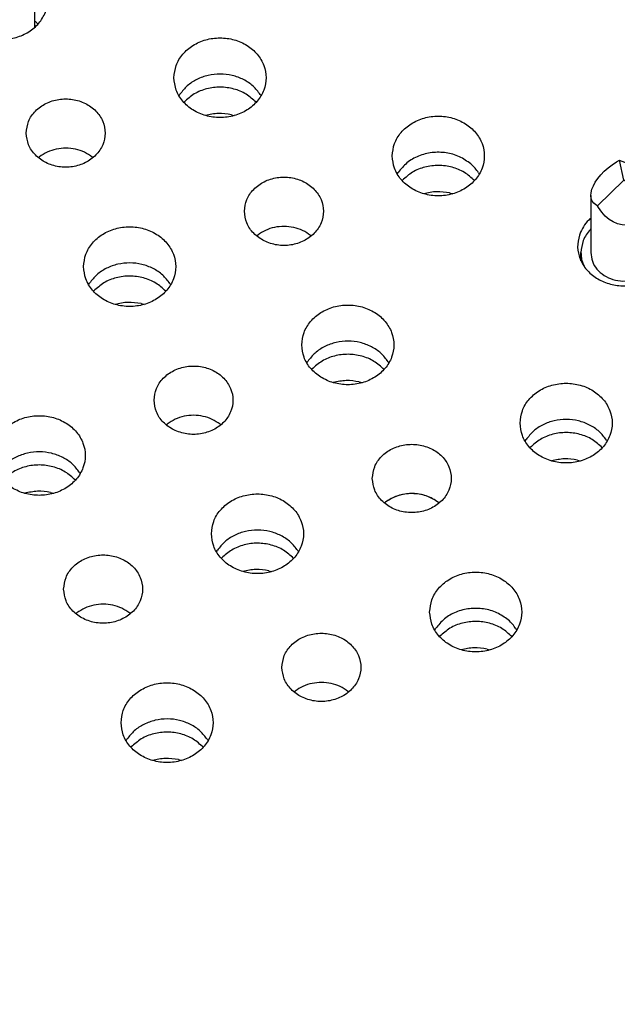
# Model space of a CAD drawing. Header units: inches. Extents: x -129 to 664, y -381 to 179.
# Tile 80 of 109: x -3.6 to 5.49, y -223.15 to -208.17. Entities that reach past the tile are written whole.
import ezdxf

# ---------------------------------------------------------------- set-up
doc = ezdxf.new("R2010")
doc.units = ezdxf.units.IN
doc.layers.add('1', color=7, linetype='Continuous')
doc.dimstyles.get("Standard").update_dxf_attribs({"dimtxt": 0.18, "dimasz": 0.18, "dimexe": 0.18, "dimexo": 0.0625, "dimgap": 0.09, "dimtad": 0, "dimtih": 1, "dimtoh": 1, "dimdec": 4, "dimzin": 0, "dimdsep": 46, "dimtxsty": 'Standard', "dimcen": 0.09, "dimadec": 0, "dimazin": 0, "dimtfac": 1, "dimtdec": 4, "dimtofl": 0, "dimtmove": 0, "dimatfit": 3, "dimfxl": 1, "dimtolj": 1, "dimtzin": 0, "dimarcsym": 0})

# ---------------------------------------------------------------- blocks, each defined once
blk = doc.blocks.new('insulator_top2_E7018-25457__90', base_point=(-86.509, -231.663))
at = {"color": 7, "linetype": 'Continuous'}
for p, q in [((-1.173, -209.329), (-1.159, -209.305)), ((0.063, -209.311), (0.074, -209.329)), ((-3.311, -210.271), (-3.296, -210.258)), ((-2.492, -210.262), (-2.481, -210.271)), ((2.146, -210.52), (2.16, -210.496)), ((3.382, -210.501), (3.393, -210.52)), ((5.081, -211.196), (5.089, -211.19)), ((0.008, -211.461), (0.023, -211.449)), ((0.827, -211.452), (0.837, -211.461)), ((-2.548, -212.203), (-2.533, -212.179)), ((-1.312, -212.185), (-1.301, -212.204)), ((0.771, -213.394), (0.785, -213.37)), ((2.007, -213.375), (2.018, -213.394)), ((-1.367, -214.335), (-1.352, -214.323)), ((-0.548, -214.326), (-0.537, -214.335)), ((4.09, -214.584), (4.104, -214.56)), ((5.326, -214.566), (5.337, -214.584)), ((-2.686, -215.059), (-2.675, -215.078)), ((1.952, -215.526), (1.967, -215.513)), ((2.771, -215.517), (2.781, -215.526)), ((-0.604, -216.268), (-0.589, -216.244)), ((0.632, -216.249), (0.643, -216.268)), ((-2.742, -217.209), (-2.727, -217.197)), ((-1.923, -217.2), (-1.912, -217.21)), ((2.715, -217.458), (2.729, -217.434)), ((3.951, -217.44), (3.962, -217.459)), ((0.577, -218.4), (0.592, -218.387)), ((1.396, -218.391), (1.407, -218.4)), ((-1.978, -219.142), (-1.964, -219.118)), ((-0.742, -219.123), (-0.731, -219.142))]:
    blk.add_line(p, q, dxfattribs=at)
for points, knots in [([(-4.525, -207.655), (-4.544, -207.715), (-4.582, -207.835), (-4.553, -208.028), (-4.463, -208.202), (-4.316, -208.342), (-4.128, -208.437), (-3.917, -208.478), (-3.701, -208.462), (-3.501, -208.391), (-3.334, -208.27), (-3.216, -208.109), (-3.16, -207.923), (-3.174, -207.732), (-3.253, -207.551), (-3.348, -207.461), (-3.397, -207.416)], [0, 0, 0, 0, 0.187718, 0.374627, 0.56626, 0.766113, 0.974437, 1.188489, 1.403674, 1.615047, 1.818863, 2.013931, 2.202348, 2.388981, 2.579486, 2.777832, 2.777832, 2.777832, 2.777832]), ([(-1.25, -209.054), (-1.243, -209.118), (-1.229, -209.247), (-1.121, -209.42), (-0.964, -209.555), (-0.767, -209.641), (-0.55, -209.67), (-0.332, -209.641), (-0.135, -209.555), (0.023, -209.42), (0.126, -209.247), (0.162, -209.054), (0.126, -208.861), (0.023, -208.688), (-0.135, -208.553), (-0.332, -208.467), (-0.55, -208.438), (-0.767, -208.467), (-0.964, -208.553), (-1.121, -208.688), (-1.229, -208.861), (-1.243, -208.99), (-1.25, -209.054)], [0, 0, 0, 0, 0.190439, 0.386512, 0.591376, 0.804667, 1.023004, 1.241341, 1.454632, 1.659496, 1.855569, 2.046008, 2.236447, 2.43252, 2.637384, 2.850675, 3.069012, 3.287349, 3.50064, 3.705504, 3.901578, 4.092016, 4.092016, 4.092016, 4.092016]), ([(0.063, -209.311), (0.029, -209.266), (-0.042, -209.174), (-0.191, -209.076), (-0.362, -209.013), (-0.546, -208.991), (-0.73, -209.011), (-0.902, -209.073), (-1.052, -209.169), (-1.124, -209.261), (-1.159, -209.305)], [0, 0, 0, 0, 0.169498, 0.345491, 0.526995, 0.711654, 0.896376, 1.078052, 1.254285, 1.42403, 1.42403, 1.42403, 1.42403]), ([(-3.496, -209.896), (-3.489, -209.957), (-3.474, -210.08), (-3.361, -210.24), (-3.199, -210.357), (-3.001, -210.418), (-2.792, -210.418), (-2.594, -210.357), (-2.431, -210.24), (-2.322, -210.08), (-2.284, -209.896), (-2.322, -209.711), (-2.431, -209.551), (-2.594, -209.435), (-2.792, -209.374), (-3.001, -209.374), (-3.199, -209.435), (-3.361, -209.551), (-3.474, -209.711), (-3.489, -209.835), (-3.496, -209.896)], [0, 0, 0, 0, 0.181365, 0.369194, 0.566516, 0.771824, 0.980202, 1.18551, 1.382833, 1.570662, 1.752027, 1.933392, 2.121221, 2.318543, 2.523851, 2.732229, 2.937537, 3.134859, 3.322688, 3.504053, 3.504053, 3.504053, 3.504053]), ([(2.069, -210.244), (2.076, -210.308), (2.09, -210.438), (2.197, -210.61), (2.354, -210.745), (2.552, -210.831), (2.769, -210.861), (2.986, -210.831), (3.184, -210.745), (3.342, -210.61), (3.445, -210.438), (3.481, -210.244), (3.445, -210.051), (3.342, -209.879), (3.184, -209.744), (2.986, -209.658), (2.769, -209.628), (2.552, -209.658), (2.354, -209.744), (2.197, -209.879), (2.09, -210.051), (2.076, -210.181), (2.069, -210.244)], [0, 0, 0, 0, 0.190439, 0.386512, 0.591376, 0.804667, 1.023004, 1.241341, 1.454632, 1.659496, 1.855569, 2.046008, 2.236447, 2.43252, 2.637384, 2.850675, 3.069012, 3.287349, 3.50064, 3.705504, 3.901578, 4.092016, 4.092016, 4.092016, 4.092016]), ([(-2.492, -210.262), (-2.531, -210.235), (-2.609, -210.182), (-2.748, -210.137), (-2.893, -210.121), (-3.039, -210.136), (-3.178, -210.179), (-3.257, -210.232), (-3.296, -210.258)], [0, 0, 0, 0, 0.1402469, 0.2843168, 0.430534, 0.5767966, 0.7209937, 0.8614241, 0.8614241, 0.8614241, 0.8614241]), ([(3.264, -210.366), (3.208, -210.326), (3.095, -210.244), (2.889, -210.188), (2.674, -210.184), (2.469, -210.237), (2.286, -210.339), (2.201, -210.444), (2.16, -210.496)], [0, 0, 0, 0, 0.204407, 0.415612, 0.629556, 0.841331, 1.046698, 1.243493, 1.243493, 1.243493, 1.243493]), ([(3.382, -210.501), (3.365, -210.477), (3.33, -210.427), (3.286, -210.386), (3.264, -210.366)], [0, 0, 0, 0, 0.0890422, 0.1798808, 0.1798808, 0.1798808, 0.1798808]), ([(-0.178, -211.086), (-0.17, -211.147), (-0.155, -211.271), (-0.042, -211.431), (0.12, -211.547), (0.318, -211.609), (0.527, -211.609), (0.725, -211.547), (0.888, -211.431), (0.997, -211.271), (1.035, -211.086), (0.997, -210.902), (0.888, -210.742), (0.725, -210.625), (0.527, -210.564), (0.318, -210.564), (0.12, -210.625), (-0.042, -210.742), (-0.155, -210.902), (-0.17, -211.025), (-0.178, -211.086)], [0, 0, 0, 0, 0.181365, 0.369194, 0.566516, 0.771824, 0.980202, 1.18551, 1.382833, 1.570662, 1.752027, 1.933392, 2.121221, 2.318543, 2.523851, 2.732229, 2.937537, 3.134859, 3.322688, 3.504053, 3.504053, 3.504053, 3.504053]), ([(4.932, -211.405), (4.913, -211.464), (4.876, -211.582), (4.902, -211.771), (4.988, -211.943), (5.129, -212.083), (5.31, -212.18), (5.516, -212.226), (5.728, -212.217), (5.928, -212.155), (6.098, -212.043), (6.223, -211.892), (6.291, -211.713), (6.292, -211.525), (6.23, -211.343), (6.145, -211.249), (6.101, -211.201)], [0, 0, 0, 0, 0.184237, 0.367591, 0.555318, 0.750852, 0.954639, 1.16429, 1.37558, 1.583791, 1.785137, 1.978035, 2.163905, 2.34694, 2.532535, 2.724998, 2.724998, 2.724998, 2.724998]), ([(5.081, -211.196), (5.05, -211.228), (4.989, -211.289), (4.951, -211.367), (4.932, -211.405)], [0, 0, 0, 0, 0.1309216, 0.2582706, 0.2582706, 0.2582706, 0.2582706]), ([(-2.624, -211.928), (-2.617, -211.992), (-2.603, -212.121), (-2.496, -212.294), (-2.339, -212.429), (-2.142, -212.515), (-1.924, -212.544), (-1.707, -212.515), (-1.51, -212.429), (-1.351, -212.294), (-1.248, -212.121), (-1.212, -211.928), (-1.248, -211.735), (-1.351, -211.562), (-1.51, -211.427), (-1.707, -211.341), (-1.924, -211.312), (-2.142, -211.341), (-2.339, -211.427), (-2.496, -211.562), (-2.603, -211.735), (-2.617, -211.864), (-2.624, -211.928)], [0, 0, 0, 0, 0.190439, 0.386512, 0.591376, 0.804667, 1.023004, 1.241341, 1.454632, 1.659496, 1.855569, 2.046008, 2.236447, 2.43252, 2.637384, 2.850675, 3.069012, 3.287349, 3.50064, 3.705504, 3.901578, 4.092016, 4.092016, 4.092016, 4.092016]), ([(0.827, -211.452), (0.788, -211.426), (0.709, -211.372), (0.571, -211.328), (0.425, -211.311), (0.28, -211.327), (0.141, -211.37), (0.062, -211.423), (0.023, -211.449)], [0, 0, 0, 0, 0.1402464, 0.2843158, 0.4305325, 0.5767947, 0.7209914, 0.8614213, 0.8614213, 0.8614213, 0.8614213]), ([(-1.312, -212.185), (-1.346, -212.14), (-1.416, -212.048), (-1.566, -211.95), (-1.737, -211.887), (-1.921, -211.865), (-2.105, -211.885), (-2.276, -211.947), (-2.427, -212.043), (-2.498, -212.135), (-2.533, -212.179)], [0, 0, 0, 0, 0.169498, 0.345491, 0.526995, 0.711654, 0.896376, 1.078052, 1.254285, 1.42403, 1.42403, 1.42403, 1.42403]), ([(0.694, -213.119), (0.701, -213.182), (0.715, -213.312), (0.823, -213.484), (0.98, -213.619), (1.177, -213.705), (1.394, -213.735), (1.612, -213.705), (1.809, -213.619), (1.967, -213.484), (2.07, -213.312), (2.106, -213.119), (2.07, -212.925), (1.967, -212.753), (1.809, -212.618), (1.612, -212.532), (1.394, -212.502), (1.177, -212.532), (0.98, -212.618), (0.823, -212.753), (0.715, -212.925), (0.701, -213.055), (0.694, -213.119)], [0, 0, 0, 0, 0.190439, 0.386512, 0.591376, 0.804667, 1.023004, 1.241341, 1.454632, 1.659496, 1.855569, 2.046008, 2.236447, 2.43252, 2.637384, 2.850675, 3.069012, 3.287349, 3.50064, 3.705504, 3.901578, 4.092016, 4.092016, 4.092016, 4.092016]), ([(2.007, -213.375), (1.973, -213.33), (1.902, -213.238), (1.753, -213.14), (1.582, -213.077), (1.398, -213.055), (1.214, -213.075), (1.042, -213.137), (0.892, -213.234), (0.82, -213.325), (0.785, -213.37)], [0, 0, 0, 0, 0.169498, 0.34549, 0.526995, 0.711654, 0.896375, 1.078051, 1.254284, 1.424029, 1.424029, 1.424029, 1.424029]), ([(-1.552, -213.96), (-1.545, -214.021), (-1.53, -214.145), (-1.417, -214.305), (-1.255, -214.421), (-1.057, -214.483), (-0.848, -214.483), (-0.65, -214.421), (-0.487, -214.305), (-0.378, -214.145), (-0.34, -213.96), (-0.378, -213.776), (-0.487, -213.616), (-0.65, -213.499), (-0.848, -213.438), (-1.057, -213.438), (-1.255, -213.499), (-1.417, -213.616), (-1.53, -213.776), (-1.545, -213.9), (-1.552, -213.96)], [0, 0, 0, 0, 0.181365, 0.369194, 0.566516, 0.771824, 0.980202, 1.18551, 1.382833, 1.570662, 1.752027, 1.933392, 2.121221, 2.318543, 2.523851, 2.732229, 2.937537, 3.134859, 3.322688, 3.504053, 3.504053, 3.504053, 3.504053]), ([(4.013, -214.309), (4.02, -214.373), (4.034, -214.502), (4.141, -214.675), (4.298, -214.81), (4.496, -214.896), (4.713, -214.925), (4.93, -214.896), (5.128, -214.81), (5.286, -214.675), (5.389, -214.502), (5.425, -214.309), (5.389, -214.116), (5.286, -213.943), (5.128, -213.808), (4.93, -213.722), (4.713, -213.693), (4.496, -213.722), (4.298, -213.808), (4.141, -213.943), (4.034, -214.116), (4.02, -214.245), (4.013, -214.309)], [0, 0, 0, 0, 0.190439, 0.386512, 0.591376, 0.804667, 1.023004, 1.241341, 1.454632, 1.659496, 1.855569, 2.046008, 2.236447, 2.43252, 2.637384, 2.850675, 3.069012, 3.287349, 3.50064, 3.705504, 3.901578, 4.092016, 4.092016, 4.092016, 4.092016]), ([(-3.999, -214.802), (-3.992, -214.866), (-3.978, -214.995), (-3.871, -215.168), (-3.714, -215.303), (-3.516, -215.389), (-3.299, -215.418), (-3.082, -215.389), (-2.884, -215.303), (-2.726, -215.168), (-2.623, -214.995), (-2.587, -214.802), (-2.623, -214.609), (-2.726, -214.436), (-2.884, -214.301), (-3.082, -214.215), (-3.299, -214.186), (-3.516, -214.215), (-3.714, -214.301), (-3.871, -214.436), (-3.978, -214.609), (-3.992, -214.738), (-3.999, -214.802)], [0, 0, 0, 0, 0.190439, 0.386512, 0.591376, 0.804667, 1.023004, 1.241341, 1.454632, 1.659496, 1.855569, 2.046008, 2.236447, 2.43252, 2.637384, 2.850675, 3.069012, 3.287349, 3.50064, 3.705504, 3.901578, 4.092016, 4.092016, 4.092016, 4.092016]), ([(-0.548, -214.326), (-0.587, -214.3), (-0.665, -214.246), (-0.804, -214.202), (-0.949, -214.185), (-1.095, -214.201), (-1.234, -214.244), (-1.313, -214.297), (-1.352, -214.323)], [0, 0, 0, 0, 0.1402465, 0.2843159, 0.4305327, 0.5767949, 0.7209917, 0.8614217, 0.8614217, 0.8614217, 0.8614217]), ([(5.326, -214.566), (5.291, -214.521), (5.221, -214.429), (5.071, -214.331), (4.901, -214.268), (4.717, -214.246), (4.532, -214.266), (4.361, -214.328), (4.21, -214.424), (4.139, -214.516), (4.104, -214.56)], [0, 0, 0, 0, 0.169498, 0.34549, 0.526994, 0.711654, 0.896375, 1.078051, 1.254284, 1.424029, 1.424029, 1.424029, 1.424029]), ([(1.766, -215.151), (1.774, -215.212), (1.789, -215.335), (1.902, -215.495), (2.064, -215.612), (2.262, -215.673), (2.471, -215.673), (2.669, -215.612), (2.832, -215.495), (2.941, -215.335), (2.979, -215.151), (2.941, -214.966), (2.832, -214.806), (2.669, -214.69), (2.471, -214.629), (2.262, -214.629), (2.064, -214.69), (1.902, -214.806), (1.789, -214.966), (1.774, -215.09), (1.766, -215.151)], [0, 0, 0, 0, 0.181365, 0.369194, 0.566516, 0.771824, 0.980202, 1.18551, 1.382833, 1.570662, 1.752027, 1.933392, 2.121221, 2.318543, 2.523851, 2.732229, 2.937537, 3.134859, 3.322688, 3.504053, 3.504053, 3.504053, 3.504053]), ([(-2.686, -215.059), (-2.721, -215.014), (-2.791, -214.922), (-2.941, -214.824), (-3.111, -214.761), (-3.295, -214.739), (-3.48, -214.759), (-3.651, -214.821), (-3.802, -214.917), (-3.873, -215.009), (-3.908, -215.053)], [0, 0, 0, 0, 0.169498, 0.345491, 0.526995, 0.711654, 0.896376, 1.078051, 1.254285, 1.42403, 1.42403, 1.42403, 1.42403]), ([(-0.68, -215.993), (-0.673, -216.056), (-0.659, -216.186), (-0.552, -216.358), (-0.395, -216.493), (-0.197, -216.579), (0.02, -216.609), (0.237, -216.579), (0.434, -216.493), (0.593, -216.358), (0.696, -216.186), (0.732, -215.993), (0.696, -215.799), (0.593, -215.627), (0.434, -215.492), (0.237, -215.406), (0.02, -215.376), (-0.197, -215.406), (-0.395, -215.492), (-0.552, -215.627), (-0.659, -215.799), (-0.673, -215.929), (-0.68, -215.993)], [0, 0, 0, 0, 0.190439, 0.386512, 0.591376, 0.804667, 1.023004, 1.241341, 1.454632, 1.659496, 1.855569, 2.046008, 2.236447, 2.43252, 2.637384, 2.850675, 3.069012, 3.287349, 3.50064, 3.705504, 3.901578, 4.092016, 4.092016, 4.092016, 4.092016]), ([(2.771, -215.517), (2.732, -215.49), (2.653, -215.437), (2.515, -215.392), (2.37, -215.376), (2.224, -215.391), (2.085, -215.434), (2.006, -215.487), (1.967, -215.513)], [0, 0, 0, 0, 0.1402464, 0.2843158, 0.4305326, 0.5767947, 0.7209914, 0.8614212, 0.8614212, 0.8614212, 0.8614212]), ([(0.632, -216.249), (0.598, -216.204), (0.528, -216.112), (0.378, -216.014), (0.207, -215.951), (0.023, -215.929), (-0.161, -215.949), (-0.332, -216.011), (-0.483, -216.108), (-0.554, -216.199), (-0.589, -216.244)], [0, 0, 0, 0, 0.169498, 0.34549, 0.526995, 0.711654, 0.896375, 1.078051, 1.254284, 1.424029, 1.424029, 1.424029, 1.424029]), ([(-2.927, -216.834), (-2.92, -216.895), (-2.905, -217.019), (-2.791, -217.179), (-2.629, -217.295), (-2.431, -217.357), (-2.222, -217.357), (-2.025, -217.295), (-1.861, -217.179), (-1.753, -217.019), (-1.714, -216.834), (-1.753, -216.65), (-1.861, -216.49), (-2.025, -216.373), (-2.222, -216.312), (-2.431, -216.312), (-2.629, -216.373), (-2.791, -216.49), (-2.905, -216.65), (-2.92, -216.774), (-2.927, -216.834)], [0, 0, 0, 0, 0.181365, 0.369194, 0.566516, 0.771824, 0.980202, 1.18551, 1.382833, 1.570662, 1.752027, 1.933392, 2.121221, 2.318543, 2.523851, 2.732229, 2.937537, 3.134859, 3.322688, 3.504053, 3.504053, 3.504053, 3.504053]), ([(2.638, -217.183), (2.645, -217.247), (2.659, -217.376), (2.767, -217.549), (2.924, -217.684), (3.121, -217.77), (3.338, -217.799), (3.556, -217.77), (3.753, -217.684), (3.911, -217.549), (4.014, -217.376), (4.05, -217.183), (4.014, -216.99), (3.911, -216.817), (3.753, -216.682), (3.556, -216.596), (3.338, -216.567), (3.121, -216.596), (2.924, -216.682), (2.767, -216.817), (2.659, -216.99), (2.645, -217.119), (2.638, -217.183)], [0, 0, 0, 0, 0.190439, 0.386512, 0.591376, 0.804667, 1.023004, 1.241341, 1.454632, 1.659496, 1.855569, 2.046008, 2.236447, 2.43252, 2.637384, 2.850675, 3.069012, 3.287349, 3.50064, 3.705504, 3.901578, 4.092016, 4.092016, 4.092016, 4.092016]), ([(-1.923, -217.2), (-1.961, -217.174), (-2.04, -217.12), (-2.178, -217.076), (-2.324, -217.059), (-2.469, -217.075), (-2.608, -217.118), (-2.688, -217.171), (-2.727, -217.197)], [0, 0, 0, 0, 0.1402466, 0.2843161, 0.430533, 0.5767952, 0.7209921, 0.8614221, 0.8614221, 0.8614221, 0.8614221]), ([(3.833, -217.304), (3.778, -217.264), (3.665, -217.183), (3.458, -217.127), (3.244, -217.123), (3.038, -217.176), (2.855, -217.277), (2.771, -217.383), (2.729, -217.434)], [0, 0, 0, 0, 0.204407, 0.415613, 0.629556, 0.841332, 1.046699, 1.243495, 1.243495, 1.243495, 1.243495]), ([(3.951, -217.44), (3.934, -217.415), (3.9, -217.366), (3.856, -217.325), (3.833, -217.304)], [0, 0, 0, 0, 0.0890412, 0.1798788, 0.1798788, 0.1798788, 0.1798788]), ([(0.392, -218.025), (0.399, -218.086), (0.414, -218.209), (0.527, -218.369), (0.689, -218.486), (0.887, -218.547), (1.097, -218.547), (1.294, -218.486), (1.457, -218.369), (1.566, -218.209), (1.604, -218.025), (1.566, -217.84), (1.457, -217.68), (1.294, -217.564), (1.097, -217.503), (0.887, -217.503), (0.689, -217.564), (0.527, -217.68), (0.414, -217.84), (0.399, -217.964), (0.392, -218.025)], [0, 0, 0, 0, 0.181365, 0.369194, 0.566516, 0.771824, 0.980202, 1.18551, 1.382833, 1.570662, 1.752027, 1.933392, 2.121221, 2.318543, 2.523851, 2.732229, 2.937537, 3.134859, 3.322688, 3.504053, 3.504053, 3.504053, 3.504053]), ([(-2.055, -218.867), (-2.048, -218.93), (-2.034, -219.06), (-1.927, -219.232), (-1.77, -219.367), (-1.572, -219.453), (-1.355, -219.483), (-1.137, -219.453), (-0.94, -219.367), (-0.782, -219.232), (-0.679, -219.06), (-0.643, -218.867), (-0.679, -218.673), (-0.782, -218.501), (-0.94, -218.366), (-1.137, -218.28), (-1.355, -218.251), (-1.572, -218.28), (-1.77, -218.366), (-1.927, -218.501), (-2.034, -218.673), (-2.048, -218.803), (-2.055, -218.867)], [0, 0, 0, 0, 0.190439, 0.386512, 0.591376, 0.804667, 1.023004, 1.241341, 1.454632, 1.659496, 1.855569, 2.046008, 2.236447, 2.43252, 2.637384, 2.850675, 3.069012, 3.287349, 3.50064, 3.705504, 3.901578, 4.092016, 4.092016, 4.092016, 4.092016]), ([(1.396, -218.391), (1.357, -218.365), (1.279, -218.311), (1.14, -218.266), (0.995, -218.25), (0.849, -218.265), (0.71, -218.308), (0.631, -218.361), (0.592, -218.387)], [0, 0, 0, 0, 0.1402465, 0.284316, 0.4305328, 0.576795, 0.7209917, 0.8614217, 0.8614217, 0.8614217, 0.8614217]), ([(-0.742, -219.123), (-0.777, -219.078), (-0.847, -218.986), (-0.997, -218.888), (-1.167, -218.825), (-1.351, -218.803), (-1.536, -218.824), (-1.707, -218.885), (-1.858, -218.982), (-1.929, -219.073), (-1.964, -219.118)], [0, 0, 0, 0, 0.169498, 0.34549, 0.526994, 0.711654, 0.896375, 1.078051, 1.254284, 1.424029, 1.424029, 1.424029, 1.424029]), ([(-85.145, -222.002), (-79.473, -223.717), (-68.087, -227.16), (-50.378, -229.925), (-32.439, -230.925), (-14.5, -229.925), (3.208, -227.16), (14.595, -223.717), (20.267, -222.002)], [0, 0, 0, 0, 17.758662, 35.650605, 53.610907, 71.571209, 89.463152, 107.221814, 107.221814, 107.221814, 107.221814]), ([(-85.145, -222.752), (-79.473, -224.467), (-68.087, -227.91), (-50.378, -230.675), (-32.439, -231.675), (-14.5, -230.675), (3.208, -227.91), (14.595, -224.467), (20.267, -222.752)], [0, 0, 0, 0, 17.758662, 35.650605, 53.610907, 71.571208, 89.463152, 107.221814, 107.221814, 107.221814, 107.221814])]:
    blk.add_open_spline(points, degree=3, knots=knots, dxfattribs=at)
blk = doc.blocks.new('sig_pogo_1400-2142_13_7__121', base_point=(-4.377, -208.287))
at = {"color": 7, "linetype": 'Continuous'}
for p, q in [((-3.868, -207.314), (-3.677, -207.038)), ((-3.742, -207.048), (-3.677, -207.038)), ((-3.677, -207.038), (-3.616, -207.093)), ((-4.135, -207.196), (-4.075, -207.163)), ((-4.075, -207.163), (-4.011, -207.132)), ((-4.011, -207.132), (-3.945, -207.105)), ((-3.945, -207.105), (-3.877, -207.081)), ((-3.877, -207.081), (-3.809, -207.062)), ((-3.809, -207.062), (-3.742, -207.048)), ((-3.616, -207.093), (-3.559, -207.152)), ((-3.559, -207.152), (-3.509, -207.214)), ((-3.868, -207.314), (-4.364, -207.495)), ((-4.316, -207.345), (-4.282, -207.307)), ((-4.282, -207.307), (-4.239, -207.269)), ((-4.239, -207.269), (-4.19, -207.232)), ((-4.19, -207.232), (-4.135, -207.196)), ((-3.564, -207.782), (-3.868, -207.314)), ((-3.509, -207.214), (-3.465, -207.277)), ((-3.465, -207.277), (-3.428, -207.341)), ((-4.368, -207.454), (-4.359, -207.419)), ((-4.368, -207.465), (-4.368, -207.454)), ((-4.368, -207.465), (-4.368, -208.287)), ((-4.366, -207.485), (-4.368, -207.465)), ((-4.364, -207.495), (-4.366, -207.485)), ((-4.359, -207.419), (-4.342, -207.383)), ((-4.342, -207.383), (-4.316, -207.345)), ((-3.428, -207.341), (-3.4, -207.405)), ((-3.4, -207.405), (-3.381, -207.467)), ((-3.381, -207.467), (-3.37, -207.526)), ((-4.356, -207.553), (-4.364, -207.495)), ((-4.336, -207.636), (-4.356, -207.553)), ((-4.308, -207.713), (-4.336, -207.636)), ((-3.377, -207.632), (-3.394, -207.676)), ((-3.369, -207.582), (-3.377, -207.632)), ((-3.37, -207.526), (-3.368, -207.561)), ((-3.368, -207.561), (-3.369, -207.582)), ((-3.368, -207.561), (-3.368, -208.287)), ((-4.272, -207.783), (-4.308, -207.713)), ((-4.228, -207.844), (-4.272, -207.783)), ((-3.564, -207.782), (-3.601, -207.824)), ((-3.546, -207.779), (-3.564, -207.782)), ((-3.497, -207.766), (-3.546, -207.779)), ((-3.455, -207.744), (-3.497, -207.766)), ((-3.42, -207.714), (-3.455, -207.744)), ((-3.394, -207.676), (-3.42, -207.714)), ((-4.177, -207.895), (-4.228, -207.844)), ((-4.121, -207.935), (-4.177, -207.895)), ((-4.06, -207.964), (-4.121, -207.935)), ((-3.725, -207.922), (-3.792, -207.955)), ((-3.661, -207.878), (-3.725, -207.922)), ((-3.601, -207.824), (-3.661, -207.878)), ((-3.995, -207.98), (-4.06, -207.964)), ((-3.928, -207.984), (-3.995, -207.98)), ((-3.86, -207.976), (-3.928, -207.984)), ((-3.792, -207.955), (-3.86, -207.976)), ((-4.377, -208.279), (-4.368, -208.268)), ((-3.368, -208.268), (-3.36, -208.279))]:
    blk.add_line(p, q, dxfattribs=at)
blk = doc.blocks.new('sig_pogo_1400-2142_15__126', base_point=(4.939, -212.155))
at = {"color": 7, "linetype": 'Continuous'}
for p, q in [((5.479, -210.336), (5.524, -210.31)), ((5.589, -210.614), (5.524, -210.31)), ((5.524, -210.31), (5.546, -210.317)), ((5.546, -210.317), (5.614, -210.344)), ((5.241, -210.532), (5.294, -210.478)), ((5.294, -210.478), (5.351, -210.427)), ((5.351, -210.427), (5.413, -210.379)), ((5.413, -210.379), (5.479, -210.336)), ((5.614, -210.344), (5.682, -210.375)), ((5.682, -210.375), (5.748, -210.411)), ((5.748, -210.411), (5.811, -210.451)), ((5.811, -210.451), (5.87, -210.493)), ((5.157, -210.643), (5.196, -210.587)), ((5.192, -211.003), (5.589, -210.614)), ((5.196, -210.587), (5.241, -210.532)), ((6.051, -210.905), (5.589, -210.614)), ((5.87, -210.493), (5.924, -210.538)), ((5.924, -210.538), (5.971, -210.585)), ((5.971, -210.585), (6.012, -210.632)), ((6.012, -210.632), (6.044, -210.678)), ((5.092, -210.803), (5.105, -210.752)), ((5.105, -210.752), (5.127, -210.698)), ((5.127, -210.698), (5.157, -210.643)), ((6.044, -210.678), (6.068, -210.724)), ((6.068, -210.724), (6.083, -210.767)), ((6.083, -210.767), (6.089, -210.812)), ((5.089, -210.845), (5.092, -210.803)), ((5.089, -210.845), (5.089, -211.714)), ((5.095, -210.894), (5.089, -210.845)), ((5.11, -210.932), (5.095, -210.894)), ((5.134, -210.964), (5.11, -210.932)), ((6.051, -210.905), (6.02, -210.986)), ((6.073, -210.877), (6.051, -210.905)), ((6.085, -210.844), (6.073, -210.877)), ((6.089, -210.812), (6.085, -210.844)), ((6.089, -211.714), (6.089, -210.812)), ((5.166, -210.989), (5.134, -210.964)), ((5.192, -211.003), (5.166, -210.989)), ((5.206, -211.028), (5.192, -211.003)), ((5.254, -211.098), (5.206, -211.028)), ((5.982, -211.06), (5.936, -211.126)), ((6.02, -210.986), (5.982, -211.06)), ((5.308, -211.158), (5.254, -211.098)), ((5.366, -211.209), (5.308, -211.158)), ((5.429, -211.249), (5.366, -211.209)), ((5.826, -211.229), (5.764, -211.263)), ((5.884, -211.183), (5.826, -211.229)), ((5.936, -211.126), (5.884, -211.183)), ((5.089, -211.355), (5.078, -211.366)), ((5.495, -211.277), (5.429, -211.249)), ((5.563, -211.292), (5.495, -211.277)), ((5.631, -211.295), (5.563, -211.292)), ((5.699, -211.285), (5.631, -211.295)), ((5.764, -211.263), (5.699, -211.285)), ((6.138, -211.413), (6.089, -211.355)), ((4.939, -211.839), (4.939, -211.714)), ((6.239, -211.838), (6.239, -211.714)), ((4.966, -211.875), (4.986, -211.922)), ((6.194, -211.918), (6.218, -211.857))]:
    blk.add_line(p, q, dxfattribs=at)
for points, knots in [([(5.078, -211.366), (5.038, -211.419), (4.959, -211.522), (4.945, -211.651), (4.939, -211.714)], [0, 0, 0, 0, 0.1935529, 0.380958, 0.380958, 0.380958, 0.380958]), ([(6.239, -211.714), (6.234, -211.66), (6.225, -211.552), (6.167, -211.46), (6.138, -211.413)], [0, 0, 0, 0, 0.1585792, 0.3210104, 0.3210104, 0.3210104, 0.3210104]), ([(4.939, -211.714), (4.94, -211.741), (4.942, -211.796), (4.958, -211.849), (4.966, -211.875)], [0, 0, 0, 0, 0.0816949, 0.1639505, 0.1639505, 0.1639505, 0.1639505]), ([(5.089, -211.714), (5.094, -211.759), (5.103, -211.85), (5.178, -211.972), (5.287, -212.068), (5.425, -212.13), (5.577, -212.154), (5.73, -212.136), (5.873, -212.081), (5.946, -212.014), (5.982, -211.981)], [0, 0, 0, 0, 0.133995, 0.271849, 0.415769, 0.565595, 0.719104, 0.872889, 1.023458, 1.168342, 1.168342, 1.168342, 1.168342]), ([(5.982, -211.981), (6.013, -211.941), (6.073, -211.862), (6.084, -211.763), (6.089, -211.714)], [0, 0, 0, 0, 0.1488861, 0.2930431, 0.2930431, 0.2930431, 0.2930431]), ([(6.218, -211.857), (6.224, -211.833), (6.236, -211.786), (6.238, -211.738), (6.239, -211.714)], [0, 0, 0, 0, 0.0724704, 0.1445537, 0.1445537, 0.1445537, 0.1445537])]:
    blk.add_open_spline(points, degree=3, knots=knots, dxfattribs=at)
blk = doc.blocks.new('signal_pin_set__142', base_point=(-77.632, -244.805))
for name, p in [('sig_pogo_1400-2142_13_7__121', (-4.377, -208.287)), ('sig_pogo_1400-2142_15__126', (4.939, -212.155))]:
    blk.add_blockref(name, p)
blk = doc.blocks.new('insulator_top1_E7018-25456__154', base_point=(-86.509, -232.063))
at = {"color": 7, "linetype": 'Continuous'}
for p, q in [((-3.368, -208.19), (-3.356, -208.2)), ((-1.099, -209.429), (-1.095, -209.424)), ((-0.376, -209.617), (-0.329, -209.629)), ((-3.311, -210.271), (-3.296, -210.258)), ((-2.492, -210.262), (-2.481, -210.271)), ((2.22, -210.619), (2.224, -210.614)), ((2.942, -210.807), (2.989, -210.819)), ((0.008, -211.461), (0.023, -211.449)), ((0.827, -211.452), (0.837, -211.461)), ((-2.474, -212.303), (-2.469, -212.298)), ((-1.751, -212.491), (-1.704, -212.503)), ((0.845, -213.493), (0.849, -213.488)), ((1.568, -213.681), (1.615, -213.693)), ((-1.367, -214.335), (-1.352, -214.323)), ((-0.548, -214.326), (-0.537, -214.335)), ((4.164, -214.684), (4.168, -214.679)), ((4.886, -214.872), (4.933, -214.884)), ((-3.126, -215.365), (-3.078, -215.377)), ((1.952, -215.526), (1.967, -215.513)), ((2.771, -215.517), (2.781, -215.526)), ((-0.53, -216.367), (-0.525, -216.362)), ((0.193, -216.555), (0.24, -216.567)), ((-2.742, -217.209), (-2.727, -217.197)), ((-1.923, -217.2), (-1.912, -217.21)), ((2.789, -217.558), (2.793, -217.553)), ((3.512, -217.746), (3.559, -217.758)), ((0.577, -218.4), (0.592, -218.387)), ((1.396, -218.391), (1.407, -218.4)), ((-1.904, -219.241), (-1.9, -219.236)), ((-1.182, -219.429), (-1.134, -219.441))]:
    blk.add_line(p, q, dxfattribs=at)
for points, knots in [([(-3.319, -208.238), (-3.325, -208.232), (-3.337, -208.219), (-3.35, -208.207), (-3.356, -208.2)], [0, 0, 0, 0, 0.02634239, 0.05284031, 0.05284031, 0.05284031, 0.05284031]), ([(0, -209.428), (-0.049, -209.384), (-0.148, -209.293), (-0.34, -209.217), (-0.546, -209.189), (-0.753, -209.215), (-0.946, -209.29), (-1.046, -209.38), (-1.095, -209.424)], [0, 0, 0, 0, 0.19608, 0.399663, 0.607702, 0.815819, 1.019614, 1.215977, 1.215977, 1.215977, 1.215977]), ([(-0.376, -209.617), (-0.443, -209.606), (-0.575, -209.586), (-0.705, -209.615), (-0.771, -209.629)], [0, 0, 0, 0, 0.1989554, 0.3974089, 0.3974089, 0.3974089, 0.3974089]), ([(-2.492, -210.262), (-2.531, -210.235), (-2.609, -210.182), (-2.748, -210.137), (-2.893, -210.121), (-3.039, -210.136), (-3.178, -210.179), (-3.257, -210.232), (-3.296, -210.258)], [0, 0, 0, 0, 0.1402469, 0.2843168, 0.430534, 0.5767966, 0.7209937, 0.8614241, 0.8614241, 0.8614241, 0.8614241]), ([(3.319, -210.619), (3.27, -210.575), (3.171, -210.484), (2.979, -210.408), (2.773, -210.379), (2.566, -210.406), (2.373, -210.48), (2.273, -210.57), (2.224, -210.614)], [0, 0, 0, 0, 0.19608, 0.399663, 0.607701, 0.815819, 1.019614, 1.215977, 1.215977, 1.215977, 1.215977]), ([(2.942, -210.807), (2.876, -210.797), (2.744, -210.776), (2.613, -210.805), (2.548, -210.819)], [0, 0, 0, 0, 0.1989553, 0.3974087, 0.3974087, 0.3974087, 0.3974087]), ([(0.827, -211.452), (0.788, -211.426), (0.709, -211.372), (0.571, -211.328), (0.425, -211.311), (0.28, -211.327), (0.141, -211.37), (0.062, -211.423), (0.023, -211.449)], [0, 0, 0, 0, 0.1402464, 0.2843158, 0.4305325, 0.5767947, 0.7209914, 0.8614213, 0.8614213, 0.8614213, 0.8614213]), ([(-1.375, -212.303), (-1.423, -212.258), (-1.522, -212.168), (-1.714, -212.091), (-1.921, -212.063), (-2.127, -212.089), (-2.32, -212.164), (-2.42, -212.254), (-2.469, -212.298)], [0, 0, 0, 0, 0.19608, 0.399663, 0.607702, 0.815819, 1.019614, 1.215977, 1.215977, 1.215977, 1.215977]), ([(-1.751, -212.491), (-1.817, -212.48), (-1.949, -212.46), (-2.08, -212.489), (-2.145, -212.503)], [0, 0, 0, 0, 0.1989551, 0.3974084, 0.3974084, 0.3974084, 0.3974084]), ([(1.944, -213.493), (1.895, -213.449), (1.796, -213.358), (1.605, -213.282), (1.398, -213.253), (1.191, -213.28), (0.998, -213.355), (0.898, -213.444), (0.849, -213.488)], [0, 0, 0, 0, 0.19608, 0.399663, 0.607701, 0.815819, 1.019614, 1.215977, 1.215977, 1.215977, 1.215977]), ([(1.568, -213.681), (1.501, -213.671), (1.369, -213.65), (1.239, -213.679), (1.173, -213.693)], [0, 0, 0, 0, 0.198955, 0.3974082, 0.3974082, 0.3974082, 0.3974082]), ([(-0.548, -214.326), (-0.587, -214.3), (-0.665, -214.246), (-0.804, -214.202), (-0.949, -214.185), (-1.095, -214.201), (-1.234, -214.244), (-1.313, -214.297), (-1.352, -214.323)], [0, 0, 0, 0, 0.1402465, 0.2843159, 0.4305327, 0.5767949, 0.7209917, 0.8614217, 0.8614217, 0.8614217, 0.8614217]), ([(5.263, -214.683), (5.214, -214.639), (5.115, -214.548), (4.923, -214.472), (4.717, -214.444), (4.51, -214.47), (4.317, -214.545), (4.217, -214.635), (4.168, -214.679)], [0, 0, 0, 0, 0.19608, 0.399663, 0.607702, 0.815819, 1.019615, 1.215977, 1.215977, 1.215977, 1.215977]), ([(-2.749, -215.177), (-2.798, -215.132), (-2.897, -215.042), (-3.089, -214.965), (-3.295, -214.937), (-3.502, -214.963), (-3.695, -215.038), (-3.795, -215.128), (-3.844, -215.172)], [0, 0, 0, 0, 0.19608, 0.399663, 0.607702, 0.815819, 1.019614, 1.215977, 1.215977, 1.215977, 1.215977]), ([(4.886, -214.872), (4.82, -214.861), (4.688, -214.841), (4.557, -214.87), (4.492, -214.884)], [0, 0, 0, 0, 0.1989542, 0.3974065, 0.3974065, 0.3974065, 0.3974065]), ([(-3.126, -215.365), (-3.192, -215.354), (-3.324, -215.334), (-3.455, -215.363), (-3.52, -215.377)], [0, 0, 0, 0, 0.1989554, 0.397409, 0.397409, 0.397409, 0.397409]), ([(2.37, -215.381), (2.333, -215.383), (2.26, -215.386), (2.154, -215.412), (2.054, -215.453), (1.995, -215.493), (1.967, -215.513)], [0, 0, 0, 0, 0.1099011, 0.2189206, 0.3262487, 0.431269, 0.431269, 0.431269, 0.431269]), ([(2.771, -215.517), (2.742, -215.497), (2.684, -215.456), (2.585, -215.414), (2.479, -215.387), (2.406, -215.383), (2.37, -215.381)], [0, 0, 0, 0, 0.1048807, 0.212096, 0.3210429, 0.43092, 0.43092, 0.43092, 0.43092]), ([(0.569, -216.367), (0.521, -216.323), (0.422, -216.232), (0.23, -216.156), (0.023, -216.127), (-0.183, -216.154), (-0.376, -216.229), (-0.476, -216.318), (-0.525, -216.362)], [0, 0, 0, 0, 0.19608, 0.399663, 0.607701, 0.815819, 1.019614, 1.215976, 1.215976, 1.215976, 1.215976]), ([(0.193, -216.555), (0.127, -216.545), (-0.005, -216.524), (-0.136, -216.553), (-0.201, -216.567)], [0, 0, 0, 0, 0.1989554, 0.3974088, 0.3974088, 0.3974088, 0.3974088]), ([(-1.923, -217.2), (-1.961, -217.174), (-2.04, -217.12), (-2.178, -217.076), (-2.324, -217.059), (-2.469, -217.075), (-2.608, -217.118), (-2.688, -217.171), (-2.727, -217.197)], [0, 0, 0, 0, 0.1402466, 0.2843161, 0.430533, 0.5767952, 0.7209921, 0.8614221, 0.8614221, 0.8614221, 0.8614221]), ([(3.888, -217.558), (3.839, -217.513), (3.74, -217.423), (3.549, -217.346), (3.342, -217.318), (3.135, -217.344), (2.943, -217.419), (2.842, -217.509), (2.793, -217.553)], [0, 0, 0, 0, 0.19608, 0.399663, 0.607702, 0.815819, 1.019615, 1.215977, 1.215977, 1.215977, 1.215977]), ([(3.512, -217.746), (3.445, -217.735), (3.313, -217.715), (3.183, -217.744), (3.117, -217.758)], [0, 0, 0, 0, 0.1989545, 0.3974071, 0.3974071, 0.3974071, 0.3974071]), ([(1.396, -218.391), (1.357, -218.365), (1.279, -218.311), (1.14, -218.266), (0.995, -218.25), (0.849, -218.265), (0.71, -218.308), (0.631, -218.361), (0.592, -218.387)], [0, 0, 0, 0, 0.1402465, 0.284316, 0.4305328, 0.576795, 0.7209917, 0.8614217, 0.8614217, 0.8614217, 0.8614217]), ([(-0.805, -219.241), (-0.854, -219.197), (-0.953, -219.106), (-1.145, -219.03), (-1.351, -219.001), (-1.558, -219.028), (-1.751, -219.103), (-1.851, -219.192), (-1.9, -219.236)], [0, 0, 0, 0, 0.19608, 0.399663, 0.607701, 0.815819, 1.019614, 1.215976, 1.215976, 1.215976, 1.215976]), ([(-1.182, -219.429), (-1.248, -219.419), (-1.38, -219.399), (-1.511, -219.427), (-1.576, -219.441)], [0, 0, 0, 0, 0.1989552, 0.3974084, 0.3974084, 0.3974084, 0.3974084]), ([(-85.145, -222.752), (-79.473, -224.467), (-68.087, -227.91), (-50.378, -230.675), (-32.439, -231.675), (-14.5, -230.675), (3.208, -227.91), (14.595, -224.467), (20.267, -222.752)], [0, 0, 0, 0, 17.758662, 35.650605, 53.610907, 71.571208, 89.463152, 107.221814, 107.221814, 107.221814, 107.221814])]:
    blk.add_open_spline(points, degree=3, knots=knots, dxfattribs=at)
blk = doc.blocks.new('segment_160pin_assy_E7018-62555_1__158', base_point=(-86.509, -248.048))
for name, p in [('insulator_top2_E7018-25457__90', (-86.509, -231.663)), ('insulator_top1_E7018-25456__154', (-86.509, -232.063)), ('signal_pin_set__142', (-77.632, -244.805))]:
    blk.add_blockref(name, p)
blk = doc.blocks.new('hcdps_segment__159', base_point=(-86.509, -281.006))
blk.add_blockref('segment_160pin_assy_E7018-62555_1__158', (-86.509, -248.048))
blk = doc.blocks.new('gen2', base_point=(-26.051, -218.34))
blk.add_blockref('hcdps_segment__159', (-86.509, -281.006))
blk = doc.blocks.new('1__302', base_point=(-265.051, -517.34))
blk.add_blockref('gen2', (-26.051, -218.34))
blk = doc.blocks.new('hcdps_segment__303', base_point=(-265.051, -519.34))
at = {"layer": '1'}
blk.add_blockref('1__302', (-265.051, -517.34), dxfattribs=at)
blk = doc.blocks.new('NOTES', base_point=(230.762, -181.264))
at = {"layer": '1', "color": 3, "linetype": 'Continuous', "has_arrowhead": 0}
blk.add_leader([(-17.259, -212.808), (25.192, -255.397)], dimstyle='Standard', dxfattribs=at)
blk = doc.blocks.new('HPA1_A', base_point=(-122.38, -374.56))
at = {"layer": '1'}
blk.add_blockref('NOTES', (230.762, -181.264), dxfattribs=at)

msp = doc.modelspace()

# ---------------------------------------------------------------- block references
msp.add_blockref('hcdps_segment__303', (-265.051, -519.34))
at = {"layer": '1'}
msp.add_blockref('HPA1_A', (-122.38, -374.56), dxfattribs=at)

doc.saveas('drawing.dxf')
